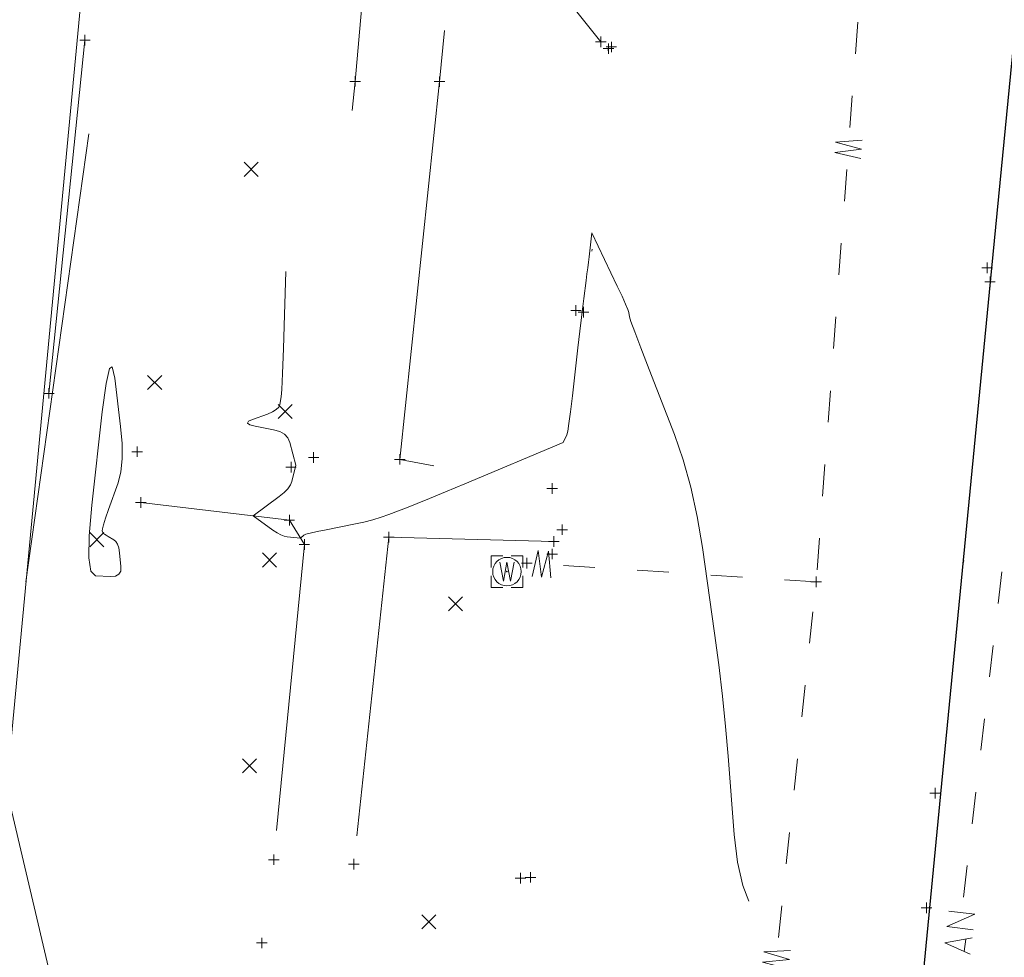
# Model space of a CAD drawing. Extents: x 1620613 to 1693141, y 557269 to 607790.
# Tile 21 of 256: x 1620884 to 1620931, y 607151 to 607196. Entities that reach past the tile are written whole.
import ezdxf

# ---------------------------------------------------------------- set-up
doc = ezdxf.new("R2010")
doc.units = 0
doc.header["$LTSCALE"] = 10
doc.header["$MEASUREMENT"] = 0
for name, pattern in [('DGN Style 1', [4.415544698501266, 0.007346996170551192, -4.408197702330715]), ('DGN Style 3', [10.28579463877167, 7.346996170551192, -2.938798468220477]), ('DGN Style 4', [11.762540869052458, 5.877596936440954, -2.938798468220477, 0.007346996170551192, -2.938798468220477]), ('DGN Style 5', [5.142897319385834, 2.204098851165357, -2.938798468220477])]:
    doc.linetypes.add(name, pattern=pattern)
for name, color, linetype, lineweight in [('BD_X_Building', 241, 'Continuous', 0), ('DT_X_Contour_Major', 132, 'DGN Style 3', 30), ('DT_X_Contour_Minor', 136, 'DGN Style 3', 0), ('PV_X_COP', 4, 'DGN Style 4', 0), ('PV_X_Curb', 120, 'DGN Style 1', 0), ('PV_X_Driveway', 7, 'DGN Style 5', 0), ('PV_X_Walk', 120, 'DGN Style 5', 0), ('SV_X_Random_Point (Construction)', 7, 'Continuous', 0), ('UT_X_Sanitary_Line', 3, 'Continuous', 0), ('UT_X_Water', 133, 'Continuous', 0), ('UT_X_Water_Cells', 133, 'Continuous', 0), ('UT_X_Water_Cells (Construction)', 133, 'Continuous', 0), ('XS_X_Ground_Line', 92, 'DGN Style 3', 13)]:
    doc.layers.add(name, color=color, linetype=linetype, lineweight=lineweight)
doc.layers.add('PM_X_Surveyed_Line', color=1, linetype='Continuous', lineweight=30, plot=False)
doc.layers.add('SV_X_Shot_Marker (Construction)', color=2, linetype='Continuous', lineweight=0, transparency=0.5)

# ---------------------------------------------------------------- blocks, each defined once
blk = doc.blocks.new('SVPT_472')
at = {"layer": 'SV_X_Shot_Marker (Construction)', "transparency": 33554495}
for p, q in [((-0.02499999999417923, 7.275957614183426e-12), (0.02500000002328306, 7.275957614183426e-12)), ((0, 0.02500000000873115), (0, -0.02499999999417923))]:
    blk.add_line(p, q, dxfattribs=at)
blk.add_point((0, 7.275957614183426e-12), dxfattribs=at)
blk = doc.blocks.new('SVPT_473')
at = {"layer": 'SV_X_Shot_Marker (Construction)', "transparency": 33554495}
for p, q in [((-0.02499999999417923, 0), (0.02499999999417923, 0)), ((0, 0.02500000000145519), (0, -0.02499999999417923))]:
    blk.add_line(p, q, dxfattribs=at)
blk.add_point((0, 0), dxfattribs=at)
blk = doc.blocks.new('SVPT_476')
at = {"layer": 'SV_X_Shot_Marker (Construction)', "transparency": 33554495}
for p, q in [((-0.0249999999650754, 7.275957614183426e-12), (0.02500000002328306, 7.275957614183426e-12)), ((2.91038304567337e-11, 0.02500000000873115), (2.91038304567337e-11, -0.02499999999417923))]:
    blk.add_line(p, q, dxfattribs=at)
blk.add_point((2.91038304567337e-11, 7.275957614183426e-12), dxfattribs=at)
blk = doc.blocks.new('SVPT_477')
at = {"layer": 'SV_X_Shot_Marker (Construction)', "transparency": 33554495}
for p, q in [((-0.02499999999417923, 0), (0.02500000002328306, 0)), ((0, 0.02500000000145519), (0, -0.02500000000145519))]:
    blk.add_line(p, q, dxfattribs=at)
blk.add_point((0, 0), dxfattribs=at)
blk = doc.blocks.new('SVPT_478')
at = {"layer": 'SV_X_Shot_Marker (Construction)', "transparency": 33554495}
for p, q in [((-0.02499999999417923, 7.275957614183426e-12), (0.02500000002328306, 7.275957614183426e-12)), ((2.91038304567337e-11, 0.02500000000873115), (2.91038304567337e-11, -0.02499999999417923))]:
    blk.add_line(p, q, dxfattribs=at)
blk.add_point((2.91038304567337e-11, 7.275957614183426e-12), dxfattribs=at)
blk = doc.blocks.new('SVPT_479')
at = {"layer": 'SV_X_Shot_Marker (Construction)', "transparency": 33554495}
for p, q in [((-0.02499999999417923, 0), (0.02500000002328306, 0)), ((2.91038304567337e-11, 0.02500000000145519), (2.91038304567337e-11, -0.02500000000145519))]:
    blk.add_line(p, q, dxfattribs=at)
blk.add_point((2.91038304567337e-11, 0), dxfattribs=at)
blk = doc.blocks.new('SVPT_480')
at = {"layer": 'SV_X_Shot_Marker (Construction)', "transparency": 33554495}
for p, q in [((-0.02499999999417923, 7.275957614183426e-12), (0.02499999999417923, 7.275957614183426e-12)), ((0, 0.02500000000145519), (0, -0.02499999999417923))]:
    blk.add_line(p, q, dxfattribs=at)
blk.add_point((0, 7.275957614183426e-12), dxfattribs=at)
blk = doc.blocks.new('SVPT_481')
at = {"layer": 'SV_X_Shot_Marker (Construction)', "transparency": 33554495}
for p, q in [((-0.02500000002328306, 7.275957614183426e-12), (0.02499999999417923, 7.275957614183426e-12)), ((-2.91038304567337e-11, 0.02500000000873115), (-2.91038304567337e-11, -0.02499999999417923))]:
    blk.add_line(p, q, dxfattribs=at)
blk.add_point((-2.91038304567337e-11, 7.275957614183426e-12), dxfattribs=at)
blk = doc.blocks.new('SVPT_482')
at = {"layer": 'SV_X_Shot_Marker (Construction)', "transparency": 33554495}
for p, q in [((-0.02500000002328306, 7.275957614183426e-12), (0.02499999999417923, 7.275957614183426e-12)), ((-2.91038304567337e-11, 0.02500000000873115), (-2.91038304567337e-11, -0.02499999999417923))]:
    blk.add_line(p, q, dxfattribs=at)
blk.add_point((-2.91038304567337e-11, 7.275957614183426e-12), dxfattribs=at)
blk = doc.blocks.new('SVPT_483')
at = {"layer": 'SV_X_Shot_Marker (Construction)', "transparency": 33554495}
for p, q in [((-0.02499999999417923, 0), (0.02500000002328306, 0)), ((2.91038304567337e-11, 0.02499999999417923), (2.91038304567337e-11, -0.02500000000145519))]:
    blk.add_line(p, q, dxfattribs=at)
blk.add_point((2.91038304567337e-11, 0), dxfattribs=at)
blk = doc.blocks.new('SVPT_484')
at = {"layer": 'SV_X_Shot_Marker (Construction)', "transparency": 33554495}
for p, q in [((-0.02499999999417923, 7.275957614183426e-12), (0.02499999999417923, 7.275957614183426e-12)), ((0, 0.02500000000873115), (0, -0.02499999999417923))]:
    blk.add_line(p, q, dxfattribs=at)
blk.add_point((0, 7.275957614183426e-12), dxfattribs=at)
blk = doc.blocks.new('SVPT_485')
at = {"layer": 'SV_X_Shot_Marker (Construction)', "transparency": 33554495}
for p, q in [((-0.02500000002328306, 0), (0.02499999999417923, 0)), ((0, 0.02500000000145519), (0, -0.02500000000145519))]:
    blk.add_line(p, q, dxfattribs=at)
blk.add_point((0, 0), dxfattribs=at)
blk = doc.blocks.new('SVPT_486')
at = {"layer": 'SV_X_Shot_Marker (Construction)', "transparency": 33554495}
for p, q in [((-0.02499999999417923, 0), (0.02499999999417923, 0)), ((0, 0.02500000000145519), (0, -0.02499999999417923))]:
    blk.add_line(p, q, dxfattribs=at)
blk.add_point((0, 0), dxfattribs=at)
blk = doc.blocks.new('SVPT_487')
at = {"layer": 'SV_X_Shot_Marker (Construction)', "transparency": 33554495}
for p, q in [((-0.02499999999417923, 0), (0.02499999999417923, 0)), ((0, 0.02500000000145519), (0, -0.02499999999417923))]:
    blk.add_line(p, q, dxfattribs=at)
blk.add_point((0, 0), dxfattribs=at)
blk = doc.blocks.new('SVPT_488')
at = {"layer": 'SV_X_Shot_Marker (Construction)', "transparency": 33554495}
for p, q in [((-0.02499999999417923, 7.275957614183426e-12), (0.02499999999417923, 7.275957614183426e-12)), ((0, 0.02500000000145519), (0, -0.02499999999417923))]:
    blk.add_line(p, q, dxfattribs=at)
blk.add_point((0, 7.275957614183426e-12), dxfattribs=at)
blk = doc.blocks.new('SVPT_489')
at = {"layer": 'SV_X_Shot_Marker (Construction)', "transparency": 33554495}
for p, q in [((-0.02499999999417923, 7.275957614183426e-12), (0.02500000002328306, 7.275957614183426e-12)), ((2.91038304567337e-11, 0.02500000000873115), (2.91038304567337e-11, -0.02499999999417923))]:
    blk.add_line(p, q, dxfattribs=at)
blk.add_point((2.91038304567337e-11, 7.275957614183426e-12), dxfattribs=at)
blk = doc.blocks.new('SVPT_490')
at = {"layer": 'SV_X_Shot_Marker (Construction)', "transparency": 33554495}
for p, q in [((-0.02499999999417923, 0), (0.02499999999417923, 0)), ((0, 0.02500000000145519), (0, -0.02500000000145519))]:
    blk.add_line(p, q, dxfattribs=at)
blk.add_point((0, 0), dxfattribs=at)
blk = doc.blocks.new('SVPT_491')
at = {"layer": 'SV_X_Shot_Marker (Construction)', "transparency": 33554495}
for p, q in [((-0.02499999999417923, 7.275957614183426e-12), (0.02499999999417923, 7.275957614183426e-12)), ((0, 0.02500000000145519), (0, -0.02499999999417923))]:
    blk.add_line(p, q, dxfattribs=at)
blk.add_point((0, 7.275957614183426e-12), dxfattribs=at)
blk = doc.blocks.new('SVPT_492')
at = {"layer": 'SV_X_Shot_Marker (Construction)', "transparency": 33554495}
for p, q in [((-0.02499999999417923, 0), (0.02500000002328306, 0)), ((0, 0.02500000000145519), (0, -0.02500000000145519))]:
    blk.add_line(p, q, dxfattribs=at)
blk.add_point((0, 0), dxfattribs=at)
blk = doc.blocks.new('SVPT_493')
at = {"layer": 'SV_X_Shot_Marker (Construction)', "transparency": 33554495}
for p, q in [((-0.02499999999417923, 0), (0.02499999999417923, 0)), ((0, 0.02500000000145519), (0, -0.02499999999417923))]:
    blk.add_line(p, q, dxfattribs=at)
blk.add_point((0, 0), dxfattribs=at)
blk = doc.blocks.new('SVPT_494')
at = {"layer": 'SV_X_Shot_Marker (Construction)', "transparency": 33554495}
for p, q in [((-0.02500000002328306, 0), (0.02499999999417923, 0)), ((0, 0.02500000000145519), (0, -0.02500000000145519))]:
    blk.add_line(p, q, dxfattribs=at)
blk.add_point((0, 0), dxfattribs=at)
blk = doc.blocks.new('SVPT_495')
at = {"layer": 'SV_X_Shot_Marker (Construction)', "transparency": 33554495}
for p, q in [((-0.02499999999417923, 0), (0.02499999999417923, 0)), ((0, 0.02500000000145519), (0, -0.02499999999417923))]:
    blk.add_line(p, q, dxfattribs=at)
blk.add_point((0, 0), dxfattribs=at)
blk = doc.blocks.new('SVPT_499')
at = {"layer": 'SV_X_Shot_Marker (Construction)', "transparency": 33554495}
for p, q in [((-0.02499999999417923, 0), (0.02499999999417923, 0)), ((0, 0.02500000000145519), (0, -0.02500000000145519))]:
    blk.add_line(p, q, dxfattribs=at)
blk.add_point((0, 0), dxfattribs=at)
blk = doc.blocks.new('SVPT_511')
at = {"layer": 'SV_X_Shot_Marker (Construction)', "transparency": 33554495}
for p, q in [((-0.02499999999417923, 7.275957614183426e-12), (0.02499999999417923, 7.275957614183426e-12)), ((0, 0.02500000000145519), (0, -0.02499999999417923))]:
    blk.add_line(p, q, dxfattribs=at)
blk.add_point((0, 7.275957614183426e-12), dxfattribs=at)
blk = doc.blocks.new('SVPT_512')
at = {"layer": 'SV_X_Shot_Marker (Construction)', "transparency": 33554495}
for p, q in [((-0.02499999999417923, 0), (0.02499999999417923, 0)), ((0, 0.02499999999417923), (0, -0.02500000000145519))]:
    blk.add_line(p, q, dxfattribs=at)
blk.add_point((0, 0), dxfattribs=at)
blk = doc.blocks.new('SVPT_525')
at = {"layer": 'SV_X_Shot_Marker (Construction)', "transparency": 33554495}
for p, q in [((-0.02499999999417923, 0), (0.02499999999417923, 0)), ((0, 0.02500000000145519), (0, -0.02499999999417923))]:
    blk.add_line(p, q, dxfattribs=at)
blk.add_point((0, 0), dxfattribs=at)
blk = doc.blocks.new('SVPT_526')
at = {"layer": 'SV_X_Shot_Marker (Construction)', "transparency": 33554495}
for p, q in [((-0.02500000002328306, 0), (0.02499999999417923, 0)), ((-2.91038304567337e-11, 0.02500000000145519), (-2.91038304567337e-11, -0.02500000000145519))]:
    blk.add_line(p, q, dxfattribs=at)
blk.add_point((-2.91038304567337e-11, 0), dxfattribs=at)
blk = doc.blocks.new('X_58')
at = {"layer": 'SV_X_Random_Point (Construction)', "color": 7, "linetype": 'Continuous', "lineweight": 0, "transparency": 33554559}
for p, q in [((-0.03333333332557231, -0.03337499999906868), (0.03333333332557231, 0.03337499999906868)), ((-0.03333333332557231, 0.03337499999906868), (0.03333333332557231, -0.03337499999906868))]:
    blk.add_line(p, q, dxfattribs=at)
blk = doc.blocks.new('X_59')
at = {"layer": 'SV_X_Random_Point (Construction)', "color": 7, "linetype": 'Continuous', "lineweight": 0, "transparency": 33554559}
for p, q in [((-0.03333333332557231, -0.03337500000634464), (0.03333333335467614, 0.03337499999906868)), ((-0.03333333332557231, 0.03337499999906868), (0.03333333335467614, -0.03337500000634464))]:
    blk.add_line(p, q, dxfattribs=at)
blk = doc.blocks.new('WM_4')
at = {"layer": 'UT_X_Water_Cells', "color": 133, "linetype": 'Continuous', "lineweight": 0, "flags": 128}
for points in [[(-0.01999999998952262, 0.07500000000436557), (-0.0749999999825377, 0.07500000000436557), (-0.0749999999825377, 0.02000000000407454)], [(0.07500000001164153, 0.02000000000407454), (0.07500000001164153, 0.07500000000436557), (0.02000000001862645, 0.07500000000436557)], [(-0.03333333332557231, 0.04500000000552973), (-0.01666666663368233, -0.04499999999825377), (2.91038304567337e-11, 0.04500000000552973), (0.01666666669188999, -0.04499999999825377), (0.03333333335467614, 0.04500000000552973)], [(-0.0749999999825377, -0.01999999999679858), (-0.0749999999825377, -0.07499999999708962), (-0.01999999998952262, -0.07499999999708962)], [(0.02000000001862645, -0.07499999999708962), (0.07500000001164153, -0.07499999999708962), (0.07500000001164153, -0.01999999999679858)]]:
    blk.add_lwpolyline(points, dxfattribs=at)
at = {"layer": 'UT_X_Water_Cells', "color": 133, "linetype": 'Continuous', "lineweight": 0}
blk.add_circle((2.91038304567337e-11, 7.275957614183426e-12), 0.0675, dxfattribs=at)
at = {"layer": 'UT_X_Water_Cells (Construction)', "color": 133, "linetype": 'Continuous', "lineweight": 30}
blk.add_point((2.91038304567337e-11, 7.275957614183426e-12), dxfattribs=at)
blk = doc.blocks.new('X_60')
at = {"layer": 'SV_X_Random_Point (Construction)', "color": 7, "linetype": 'Continuous', "lineweight": 0, "transparency": 33554559}
for p, q in [((-0.03333333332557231, -0.03337499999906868), (0.03333333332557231, 0.03337499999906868)), ((-0.03333333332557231, 0.03337499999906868), (0.03333333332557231, -0.03337499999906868))]:
    blk.add_line(p, q, dxfattribs=at)
blk = doc.blocks.new('X_62')
at = {"layer": 'SV_X_Random_Point (Construction)', "color": 7, "linetype": 'Continuous', "lineweight": 0, "transparency": 33554559}
for p, q in [((-0.03333333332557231, -0.03337500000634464), (0.03333333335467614, 0.03337499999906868)), ((-0.03333333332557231, 0.03337499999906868), (0.03333333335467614, -0.03337500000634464))]:
    blk.add_line(p, q, dxfattribs=at)
blk = doc.blocks.new('X_63')
at = {"layer": 'SV_X_Random_Point (Construction)', "color": 7, "linetype": 'Continuous', "lineweight": 0, "transparency": 33554559}
for p, q in [((-0.03333333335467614, -0.03337499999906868), (0.03333333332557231, 0.03337499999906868)), ((-0.03333333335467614, 0.03337499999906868), (0.03333333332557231, -0.03337499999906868))]:
    blk.add_line(p, q, dxfattribs=at)
blk = doc.blocks.new('X_64')
at = {"layer": 'SV_X_Random_Point (Construction)', "color": 7, "linetype": 'Continuous', "lineweight": 0, "transparency": 33554559}
for p, q in [((-0.03333333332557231, -0.03337499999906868), (0.03333333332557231, 0.03337500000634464)), ((-0.03333333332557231, 0.03337500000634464), (0.03333333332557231, -0.03337499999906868))]:
    blk.add_line(p, q, dxfattribs=at)
blk = doc.blocks.new('X_65')
at = {"layer": 'SV_X_Random_Point (Construction)', "color": 7, "linetype": 'Continuous', "lineweight": 0, "transparency": 33554559}
for p, q in [((-0.03333333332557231, -0.03337499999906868), (0.03333333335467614, 0.03337499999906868)), ((-0.03333333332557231, 0.03337499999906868), (0.03333333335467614, -0.03337499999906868))]:
    blk.add_line(p, q, dxfattribs=at)
blk = doc.blocks.new('SVPT_530')
at = {"layer": 'SV_X_Shot_Marker (Construction)', "transparency": 33554495}
for p, q in [((-0.02499999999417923, 7.275957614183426e-12), (0.02499999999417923, 7.275957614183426e-12)), ((0, 0.02500000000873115), (0, -0.02499999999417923))]:
    blk.add_line(p, q, dxfattribs=at)
blk.add_point((0, 7.275957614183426e-12), dxfattribs=at)
blk = doc.blocks.new('SVPT_531')
at = {"layer": 'SV_X_Shot_Marker (Construction)', "transparency": 33554495}
for p, q in [((-0.02499999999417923, 7.275957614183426e-12), (0.02499999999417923, 7.275957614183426e-12)), ((0, 0.02500000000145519), (0, -0.02499999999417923))]:
    blk.add_line(p, q, dxfattribs=at)
blk.add_point((0, 7.275957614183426e-12), dxfattribs=at)
blk = doc.blocks.new('X_67')
at = {"layer": 'SV_X_Random_Point (Construction)', "color": 7, "linetype": 'Continuous', "lineweight": 0, "transparency": 33554559}
for p, q in [((-0.03333333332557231, -0.03337499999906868), (0.03333333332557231, 0.03337500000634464)), ((-0.03333333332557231, 0.03337500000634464), (0.03333333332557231, -0.03337499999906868))]:
    blk.add_line(p, q, dxfattribs=at)
blk = doc.blocks.new('SVPT_532')
at = {"layer": 'SV_X_Shot_Marker (Construction)', "transparency": 33554495}
for p, q in [((-0.02499999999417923, 0), (0.02499999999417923, 0)), ((0, 0.02500000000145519), (0, -0.02500000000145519))]:
    blk.add_line(p, q, dxfattribs=at)
blk.add_point((0, 0), dxfattribs=at)
blk = doc.blocks.new('*U1004')
at = {"layer": 'DT_X_Contour_Major', "elevation": 3.400041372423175, "flags": 128}
blk.add_lwpolyline([(-73.4760161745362, -201.5422360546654), (-73.43903331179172, -200.6457492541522), (-73.4320247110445, -200.4770981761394), (-73.42684870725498, -200.3553535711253), (-73.42350529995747, -200.280515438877), (-73.42199448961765, -200.252583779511), (-73.42040912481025, -200.2406413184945), (-73.41978172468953, -200.2355654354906), (-73.41908854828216, -200.2292946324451), (-73.41832959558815, -200.2218289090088), (-73.4152178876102, -200.1884799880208), (-73.41520410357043, -200.1695437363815), (-73.41687798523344, -200.1312511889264), (-73.42023953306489, -200.0736023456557), (-73.42528874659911, -199.9965972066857), (-73.44100353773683, -199.7654417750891), (-73.40739895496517, -199.2337357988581), (-73.29479911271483, -197.8119844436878), (-73.10320401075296, -195.5001877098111), (-72.8326136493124, -192.2983455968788), (-72.00571233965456, -182.5733727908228), (-71.7352939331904, -179.3613628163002), (-71.54421469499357, -177.0190624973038), (-71.43247462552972, -175.5464718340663), (-71.40007372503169, -174.9435908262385), (-71.41945688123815, -174.4955210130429), (-71.52356855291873, -173.944277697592), (-71.82136620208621, -172.6266001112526), (-72.31284982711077, -170.5424882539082), (-72.99801942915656, -167.6919421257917), (-76.6474115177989, -152.6010468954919), (-76.59790643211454, -151.8556734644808), (-76.58681452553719, -151.6946071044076), (-76.57475527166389, -151.5308537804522), (-76.56172866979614, -151.3644134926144), (-76.54773472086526, -151.1952862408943), (-76.50912772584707, -150.7406976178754), (-76.4911526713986, -150.5141113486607), (-76.4661827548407, -150.1752940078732), (-76.43421797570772, -149.7242455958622), (-76.39525833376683, -149.1609661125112), (-76.28203947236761, -147.509246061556), (-76.24170926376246, -146.9212052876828), (-76.20563278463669, -146.3958730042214), (-76.17381003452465, -145.9332492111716), (-76.14624101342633, -145.5333339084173), (-76.02751095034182, -143.8133823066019), (-77.42951005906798, -144.6775213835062), (-77.76622471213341, -144.8628991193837), (-78.17551191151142, -145.0486870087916), (-78.65737165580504, -145.2348850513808), (-79.2118039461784, -145.4214932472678), (-80.78705344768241, -145.9196619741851), (-81.4317309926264, -146.2671483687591), (-82.18432650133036, -146.9359810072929), (-83.04483997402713, -147.9261598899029), (-84.0132714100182, -149.2376850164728), (-86.73964585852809, -153.1635470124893), (-87.70090387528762, -154.5591397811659), (-88.53989709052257, -155.8015215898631), (-89.25662550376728, -156.8906924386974), (-89.85108911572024, -157.826652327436), (-91.27330567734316, -160.1182640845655), (-91.81985391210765, -161.0357988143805), (-92.39283619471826, -162.0696941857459), (-92.99225252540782, -163.2199501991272), (-93.61810290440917, -164.4865668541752), (-96.60041745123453, -170.668952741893), (-99.37484135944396, -164.4588539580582), (-100.1007688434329, -163.0467818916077), (-101.0895124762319, -161.4720365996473), (-102.3410722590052, -159.7346180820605), (-103.8554481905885, -157.8345263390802), (-108.2442055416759, -152.5507173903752), (-109.7069847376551, -150.7903302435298), (-110.8037543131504, -149.4720255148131), (-111.5345142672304, -148.595803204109), (-111.8992646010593, -148.1616633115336), (-112.3839193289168, -147.5934001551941), (-112.5508237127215, -147.3980794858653), (-112.688045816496, -147.2383148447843), (-112.795585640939, -147.1141062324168), (-112.8734431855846, -147.0254536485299), (-113.167519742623, -146.6947056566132), (-113.2178049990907, -147.0028580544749), (-113.2282581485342, -147.067723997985), (-113.2380667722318, -147.1302565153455), (-113.2472308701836, -147.1904556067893), (-113.2557504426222, -147.2483212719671), (-113.2776099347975, -147.399518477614), (-113.2903491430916, -147.4532872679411), (-113.3121721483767, -147.5011957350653), (-113.3430789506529, -147.543243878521), (-113.38306954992, -147.5794316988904), (-113.5018228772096, -147.6681187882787), (-113.5505775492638, -147.697061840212), (-113.6077765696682, -147.7173756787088), (-113.6734199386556, -147.7290603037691), (-113.7475076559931, -147.7321157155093), (-113.9563340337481, -147.7287578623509), (-114.0443558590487, -147.7490850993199), (-114.1518015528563, -147.8125852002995), (-114.2786711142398, -147.9192581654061), (-114.4249645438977, -148.0691039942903), (-115.1529895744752, -148.8691212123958), (-119.1780144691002, -155.9127798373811), (-119.9636960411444, -157.3075836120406), (-120.5957300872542, -158.4732840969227), (-121.0741166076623, -159.4098812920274), (-121.3988556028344, -160.1173751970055), (-122.0599628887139, -161.6985545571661), (-122.2862834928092, -162.2267255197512), (-122.4694148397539, -162.6253538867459), (-122.6093569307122, -162.8944396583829), (-122.7061097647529, -163.0339828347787), (-123.0568480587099, -163.3829182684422), (-123.0510603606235, -163.4252787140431), (-123.1317196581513, -163.5197417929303), (-123.3761779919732, -163.7849765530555), (-123.7844353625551, -164.2209829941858), (-124.3564917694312, -164.8277611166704), (-127.4082860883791, -168.0578596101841), (-127.7609887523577, -164.7567381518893), (-127.8269915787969, -164.1294293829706), (-127.8738417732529, -163.6622694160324), (-127.901539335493, -163.3552582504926), (-127.9100842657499, -163.2083958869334), (-127.907333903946, -163.0302946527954), (-128.121975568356, -162.9258233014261), (-128.767963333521, -162.7459851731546), (-129.8452971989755, -162.4907802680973), (-131.3539771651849, -162.1602085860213), (-135.9522518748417, -161.1781950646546), (-137.4711683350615, -160.8537796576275), (-138.5792116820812, -160.6170435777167), (-139.2763819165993, -160.4679868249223), (-139.5626790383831, -160.4066093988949), (-139.7783072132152, -160.359842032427), (-139.8524310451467, -160.3685469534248), (-139.9130814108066, -160.4297372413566), (-139.9602583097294, -160.5434128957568), (-139.9939617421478, -160.7095739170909), (-140.119806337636, -161.6074578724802)], dxfattribs=at)
at = {"layer": 'DT_X_Contour_Minor', "transparency": 33554559, "flags": 128}
for points, elevation in [([(-143.1112163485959, -214.7095571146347), (-141.8069607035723, -218.6512052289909), (-141.3404278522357, -219.9497602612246), (-140.4997960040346, -222.1561475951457), (-139.2850651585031, -225.2703672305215), (-137.6962353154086, -229.2924191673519), (-132.9605570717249, -241.2283340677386), (-131.381766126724, -245.1769655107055), (-130.1971519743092, -248.0709236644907), (-129.4067146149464, -249.9102085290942), (-129.0104540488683, -250.6948201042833), (-128.4793282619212, -251.3808865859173), (-128.2471089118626, -251.7051426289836), (-127.9487952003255, -252.1633608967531), (-127.5843871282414, -252.755541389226), (-127.1538846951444, -253.4816841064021), (-124.9906531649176, -257.1829286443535), (-124.5828383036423, -255.9845059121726), (-124.5105129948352, -255.8183027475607), (-124.4683148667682, -255.8333029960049), (-124.4562439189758, -256.029506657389), (-124.474300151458, -256.4069137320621), (-124.6288593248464, -258.5909547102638), (-121.7802245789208, -253.8709092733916), (-121.1805135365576, -252.8664673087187), (-120.6022238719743, -251.8760180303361), (-120.0453555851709, -250.8995614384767), (-119.5099086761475, -249.9370975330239), (-118.1106120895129, -247.389184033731), (-117.5076208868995, -246.3039039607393), (-116.748119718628, -244.95899886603), (-115.8321085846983, -243.3544687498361), (-114.7595874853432, -241.4903136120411), (-111.6908512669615, -236.1730665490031), (-110.6243397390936, -234.1105007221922), (-109.7263573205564, -231.9107385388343), (-108.9969040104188, -229.5737799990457), (-108.4359798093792, -227.09962510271), (-107.1648874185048, -220.3189502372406), (-106.8122109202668, -218.0120544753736), (-106.7075007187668, -216.1768733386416), (-106.850756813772, -214.8134068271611), (-107.2419792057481, -213.9216549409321), (-108.6158606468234, -212.1726027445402), (-109.0798989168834, -211.4246854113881), (-109.4416026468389, -210.4927225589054), (-109.7009718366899, -209.3767141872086), (-109.8580064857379, -208.076660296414), (-110.1403194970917, -204.3644558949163), (-110.2599028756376, -202.9565182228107), (-110.4069182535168, -201.5168585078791), (-110.5813656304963, -200.0454767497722), (-110.7832450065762, -198.5423729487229), (-111.3581660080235, -194.4918000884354), (-111.6029380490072, -193.0180275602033), (-111.9060634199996, -191.6346396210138), (-112.2675421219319, -190.3416362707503), (-112.6873741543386, -189.1390175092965), (-113.884730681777, -186.052546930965), (-114.27939007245, -185.0295189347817), (-114.5653508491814, -184.2752878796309), (-114.7426130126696, -183.7898537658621), (-114.8111765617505, -183.5732165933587), (-114.8490812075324, -183.3539133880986), (-114.8936868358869, -183.2144085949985), (-114.9990752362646, -182.9603716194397), (-115.1652464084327, -182.5918024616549), (-115.3922003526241, -182.1087011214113), (-116.5931452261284, -179.586986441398), (-116.7265281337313, -180.7183706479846), (-116.7566379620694, -180.9704080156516), (-116.789803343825, -181.2416411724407), (-116.8260242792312, -181.5320701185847), (-116.8653007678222, -181.8416948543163), (-116.9741121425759, -182.6929552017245), (-117.0220191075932, -183.0786737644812), (-117.0841314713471, -183.5973841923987), (-117.1604492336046, -184.2490864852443), (-117.2509723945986, -185.0337806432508), (-117.5113080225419, -187.3036208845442), (-117.6013899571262, -188.0578445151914), (-117.6763840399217, -188.618135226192), (-117.7362902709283, -188.9844930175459), (-117.7811086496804, -189.1569178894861), (-117.9550560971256, -189.5090571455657), (-122.6115888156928, -191.4696336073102), (-123.5273166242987, -191.8538283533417), (-124.2788431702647, -192.1661655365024), (-124.8661684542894, -192.4066451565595), (-125.2892924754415, -192.5752672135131), (-126.1986881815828, -192.9291159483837), (-126.5583565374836, -193.0572203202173), (-126.9553148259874, -193.1761468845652), (-127.3895630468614, -193.2858956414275), (-127.8611011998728, -193.3864665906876), (-129.168256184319, -193.6424187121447), (-129.6016665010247, -193.7302551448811), (-129.9215312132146, -193.801800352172), (-130.127850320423, -193.857054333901), (-130.2206238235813, -193.8960170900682), (-130.3886270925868, -194.039830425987), (-131.0181012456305, -193.9756574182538), (-131.1611824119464, -193.9456189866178), (-131.3206512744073, -193.8830064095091), (-131.496507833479, -193.7878196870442), (-131.6887520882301, -193.6600588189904), (-132.6241299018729, -192.987835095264), (-131.3929977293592, -192.0765515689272), (-131.1573826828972, -191.8850769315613), (-130.9781656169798, -191.7012031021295), (-130.8553465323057, -191.5249300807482), (-130.7889254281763, -191.3562578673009), (-130.610555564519, -190.5868560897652), (-130.8863164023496, -189.5079837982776), (-130.97902611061, -189.2975641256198), (-131.1389720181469, -189.1286789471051), (-131.3661541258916, -189.0013282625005), (-131.6605724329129, -188.9155120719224), (-132.5353361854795, -188.7420482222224), (-132.7889532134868, -188.6732592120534), (-132.8937314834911, -188.5969900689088), (-132.8496709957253, -188.5132407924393), (-132.6567717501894, -188.4220113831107), (-131.9439220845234, -188.1687594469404), (-131.7069142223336, -188.068906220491), (-131.5305278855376, -187.9592854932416), (-131.4147630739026, -187.8398972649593), (-131.3596197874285, -187.7107415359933), (-131.2933997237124, -187.3533029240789), (-131.2649459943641, -187.010023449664), (-131.2292498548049, -186.2482639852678), (-131.1863113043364, -185.0680245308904), (-131.1361303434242, -183.4693050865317), (-130.9926579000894, -178.6480799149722), (-130.9878767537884, -176.985066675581), (-131.0811376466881, -175.6119458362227), (-131.272440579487, -174.5287173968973), (-131.5617855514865, -173.7353813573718), (-132.464094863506, -172.0063417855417), (-132.7602129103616, -171.3591942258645), (-132.97183506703, -170.7145312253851), (-133.0989613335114, -170.072352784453), (-133.1415917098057, -169.4326589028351), (-133.1426115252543, -167.7301212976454), (-133.253578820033, -167.1474811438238), (-133.585715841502, -166.6764638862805), (-134.1390225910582, -166.3170695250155), (-134.9134990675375, -166.0692980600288), (-137.2736626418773, -165.5574046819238), (-138.1293992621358, -165.9695607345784), (-138.9264864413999, -167.5899489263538), (-139.6649241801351, -170.4185692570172), (-140.3447124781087, -174.455421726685), (-143.3802091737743, -196.1132749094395)], 3.00004138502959), ([(-139.020956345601, -191.4195645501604), (-138.8878138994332, -190.8984239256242), (-138.8229432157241, -190.2810979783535), (-138.826344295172, -189.5675867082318), (-138.8980171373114, -188.7578901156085), (-139.1801737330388, -186.4704521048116), (-139.2961295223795, -185.9270743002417), (-139.4323794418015, -186.0125193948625), (-139.5889234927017, -186.7267873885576), (-139.765761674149, -188.0698782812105), (-140.2643889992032, -192.4898845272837), (-140.3941346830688, -193.9417173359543), (-140.4094012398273, -194.9822110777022), (-140.3101886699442, -195.6113657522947), (-140.0964969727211, -195.829181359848), (-139.3740136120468, -195.8615708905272), (-139.1401962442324, -195.8412895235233), (-138.9806066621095, -195.7561532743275), (-138.8952448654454, -195.6061621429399), (-138.8841108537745, -195.3913161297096), (-138.9533905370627, -194.7319202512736), (-138.9892856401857, -194.5082262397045), (-139.0450111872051, -194.331691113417), (-139.1205671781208, -194.2023148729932), (-139.2159536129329, -194.1200975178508), (-139.4967580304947, -193.9637297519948), (-139.5906637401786, -193.9083090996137), (-139.6617775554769, -193.8593229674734), (-139.7100994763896, -193.8167713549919), (-139.7356295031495, -193.7806542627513), (-139.7733203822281, -193.6929213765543), (-139.7647779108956, -193.6050030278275), (-139.7108823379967, -193.4070476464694), (-139.6116336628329, -193.0990552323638), (-139.4670318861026, -192.6810257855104), (-139.020956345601, -191.4195645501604)], 2.600041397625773)]:
    blk.add_lwpolyline(points, dxfattribs=dict(at, elevation=elevation))
blk = doc.blocks.new('SVPT_1003')
at = {"layer": 'SV_X_Shot_Marker (Construction)', "transparency": 33554495}
for p, q in [((-0.02499999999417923, 0), (0.02500000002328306, 0)), ((2.91038304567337e-11, 0.02500000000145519), (2.91038304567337e-11, -0.02500000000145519))]:
    blk.add_line(p, q, dxfattribs=at)
blk.add_point((2.91038304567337e-11, 0), dxfattribs=at)
blk = doc.blocks.new('SVPT_1004')
at = {"layer": 'SV_X_Shot_Marker (Construction)', "transparency": 33554495}
for p, q in [((-0.02499999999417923, 0), (0.02500000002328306, 0)), ((2.91038304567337e-11, 0.02500000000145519), (2.91038304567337e-11, -0.02500000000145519))]:
    blk.add_line(p, q, dxfattribs=at)
blk.add_point((2.91038304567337e-11, 0), dxfattribs=at)
blk = doc.blocks.new('SVPT_1005')
at = {"layer": 'SV_X_Shot_Marker (Construction)', "transparency": 33554495}
for p, q in [((-0.02499999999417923, 7.275957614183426e-12), (0.02499999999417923, 7.275957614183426e-12)), ((0, 0.02500000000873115), (0, -0.02499999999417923))]:
    blk.add_line(p, q, dxfattribs=at)
blk.add_point((0, 7.275957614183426e-12), dxfattribs=at)

msp = doc.modelspace()

# ---------------------------------------------------------------- linework, layer by layer
at = {"layer": 'BD_X_Building', "extrusion": (0.0006557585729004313, 0.006406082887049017, 0.9999792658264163), "elevation": 6005.826205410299, "flags": 128}
msp.add_lwpolyline([(1620884.722751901, 607152.1273416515), (1620886.433822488, 607168.8423846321)], dxfattribs=at)
at = {"layer": 'PM_X_Surveyed_Line', "extrusion": (0.6531616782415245, -0.06409822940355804, 0.7545006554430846), "elevation": 1020605.513725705, "flags": 128}
msp.add_lwpolyline([(762734.4415175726, -1171709.344861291), (762710.2611747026, -1171710.17158229), (762685.4787779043, -1171710.479763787), (762663.8953154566, -1171710.578337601), (762641.1573022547, -1171711.145301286), (762616.6546980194, -1171711.478034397), (762591.303088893, -1171711.485589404), (762566.3056551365, -1171711.534400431), (762541.6559533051, -1171711.578955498), (762518.3574970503, -1171711.385161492), (762489.3354896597, -1171710.837168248)], dxfattribs=at)
at = {"layer": 'PV_X_COP', "extrusion": (0.7938706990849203, -0.0791484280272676, 0.6029136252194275), "elevation": 1239386.941335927, "flags": 128}
msp.add_lwpolyline([(764895.0615285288, -935300.3740026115), (764917.5906198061, -935300.8099700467), (764942.2459636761, -935301.2133780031), (764966.7853739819, -935301.2683036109), (764996.5705035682, -935301.1899899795), (765019.8871979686, -935301.0499512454), (765044.4361161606, -935300.6724676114), (765066.2855157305, -935300.2668285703), (765095.2024054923, -935299.7304273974), (765118.8510685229, -935299.4598946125), (765139.3405291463, -935299.1475559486)], dxfattribs=at)
at = {"layer": 'PV_X_Curb', "extrusion": (0.9919668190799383, -0.1008825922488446, 0.07631862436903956), "elevation": 1546716.42440947, "flags": 128}
msp.add_lwpolyline([(768201.7261914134, -117330.1680431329), (768181.3025124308, -117330.3433096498), (768169.6429030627, -117330.4975773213), (768154.9580641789, -117330.5940658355), (768144.3656965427, -117330.7749018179), (768133.1903749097, -117330.9826664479), (768112.3280519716, -117331.3500171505), (768102.2065727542, -117331.4810831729), (768078.7977253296, -117331.7795674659), (768066.1723084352, -117331.898995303), (768055.8269525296, -117331.991173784), (768039.2993659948, -117332.0540785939), (768024.1681972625, -117332.3136006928), (767982.7574225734, -117331.7588907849), (767962.2025232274, -117331.2012565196)], dxfattribs=at)
at = {"layer": 'PV_X_Curb', "extrusion": (-0.927029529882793, 0.09811827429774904, 0.3619241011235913), "elevation": -1442675.252528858, "flags": 128}
msp.add_lwpolyline([(-774428.7178609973, 561240.5944120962), (-774416.2280988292, 561240.4911666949), (-774404.6443179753, 561240.2551409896), (-774389.2231217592, 561240.3778442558), (-774354.7476613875, 561240.0766089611), (-774332.7889289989, 561240.6456615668), (-774312.2630628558, 561241.3704195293)], dxfattribs=at)
at = {"layer": 'PV_X_Driveway', "extrusion": (-0.008680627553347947, -0.05203934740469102, 0.9986073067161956), "elevation": -44616.34237489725, "flags": 128}
msp.add_lwpolyline([(1498915.642996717, 864467.040426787), (1498911.11517657, 864471.1454855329), (1498908.124399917, 864472.914374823), (1498903.621860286, 864473.6062335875), (1498890.436560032, 864473.4242464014)], dxfattribs=at)
at = {"layer": 'PV_X_Walk', "flags": 128}
for points, elevation in [([(1620918.982000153, 607314.6753107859), (1620917.211000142, 607296.8667107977), (1620915.525000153, 607284.3726107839), (1620915.065000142, 607282.214910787), (1620913.285000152, 607274.0197107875), (1620910.543000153, 607264.13221079), (1620907.741000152, 607255.5895107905), (1620906.833000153, 607251.9498107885), (1620903.839000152, 607226.9398107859), (1620902.312000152, 607212.666410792), (1620901.126000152, 607202.643110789), (1620900.268000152, 607192.9127107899), (1620898.299000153, 607175.109310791), (1620897.227000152, 607174.6483107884), (1620889.948000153, 607175.380310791)], 1054.555766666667), ([(1620921.507000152, 607296.5082107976), (1620919.324000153, 607284.193910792), (1620918.888000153, 607282.0920107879), (1620916.884000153, 607273.0829107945), (1620913.947000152, 607262.823310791), (1620911.631000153, 607255.0316107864), (1620911.008000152, 607252.8610107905), (1620907.809000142, 607226.9203107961), (1620905.945000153, 607212.0765107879), (1620905.143000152, 607201.8273107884), (1620904.260000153, 607192.8987107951), (1620902.383000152, 607175.017010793), (1620909.589000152, 607173.6413107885)], 1054.436815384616), ([(1620890.116000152, 607172.979510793), (1620897.148000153, 607172.1387107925), (1620897.858000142, 607170.990910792), (1620896.411000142, 607156.0654107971), (1620895.848000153, 607152.1219107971)], 1053.54528), ([(1620909.666000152, 607171.127110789), (1620901.856000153, 607171.33771079), (1620900.200000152, 607155.8542107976), (1620899.428000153, 607150.9049107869), (1620896.795000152, 607126.059910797), (1620894.371000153, 607101.5978107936), (1620891.789000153, 607078.9943107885), (1620890.524000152, 607069.9163107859)], 1053.8667375)]:
    msp.add_lwpolyline(points, dxfattribs=dict(at, elevation=elevation))
at = {"layer": 'UT_X_Sanitary_Line', "linetype": 'Continuous'}
for p, q in [((1620930.701152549, 607168.1987462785, 1055.252537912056), (1620930.876207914, 607169.688496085, 1055.25360241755)), ((1620930.29269003, 607164.7226633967, 1055.250054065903), (1620930.467745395, 607166.2124132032, 1055.251118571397)), ((1620929.884227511, 607161.2465805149, 1055.24757021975), (1620930.059282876, 607162.7363303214, 1055.248634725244)), ((1620929.475764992, 607157.7704976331, 1055.245086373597), (1620929.650820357, 607159.2602474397, 1055.246150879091)), ((1620929.067302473, 607154.2944147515, 1055.242602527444), (1620929.242357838, 607155.7841645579, 1055.243667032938))]:
    msp.add_line(p, q, dxfattribs=at)
at = {"layer": 'UT_X_Sanitary_Line', "linetype": 'Continuous', "lineweight": 0}
msp.add_line((1620929.164378, 607152.2950742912, 1055.241201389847), (1620929.096602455, 607151.7182933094, 1055.24078924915), dxfattribs=at)
at = {"layer": 'UT_X_Sanitary_Line', "linetype": 'Continuous', "lineweight": 0, "extrusion": (-8.282108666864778e-05, -0.000704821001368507, 0.9999997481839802), "elevation": 493.0601322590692, "flags": 128}
msp.add_lwpolyline([(1620929.596866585, 607153.2475260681), (1620928.355408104, 607153.3934056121), (1620929.683019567, 607153.980701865), (1620928.441561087, 607154.126581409)], dxfattribs=at)
at = {"layer": 'UT_X_Sanitary_Line', "linetype": 'Continuous', "lineweight": 0, "extrusion": (-8.282108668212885e-05, -0.0007048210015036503, 0.9999997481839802), "elevation": 493.0601321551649, "flags": 128}
msp.add_lwpolyline([(1620929.46019355, 607152.0844164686), (1620928.264678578, 607152.6212826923), (1620929.550940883, 607152.8566909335)], dxfattribs=at)
at = {"layer": 'UT_X_Water', "linetype": 'Continuous'}
for p, q in [((1620924.057335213, 607195.7195858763, 1053.918503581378), (1620923.945995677, 607194.2237523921, 1053.90924641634)), ((1620923.797542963, 607192.2293077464, 1053.896903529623), (1620923.686203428, 607190.7334742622, 1053.887646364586)), ((1620923.537750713, 607188.7390296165, 1053.875303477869), (1620923.426411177, 607187.2431961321, 1053.866046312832)), ((1620923.277958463, 607185.2487514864, 1053.853703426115), (1620923.166618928, 607183.7529180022, 1053.844446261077)), ((1620923.018166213, 607181.7584733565, 1053.83210337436), (1620922.906826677, 607180.2626398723, 1053.822846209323)), ((1620922.758373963, 607178.2681952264, 1053.810503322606), (1620922.647034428, 607176.7723617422, 1053.801246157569)), ((1620922.498581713, 607174.7779170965, 1053.788903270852), (1620922.387242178, 607173.2820836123, 1053.779646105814)), ((1620922.238789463, 607171.2876389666, 1053.767303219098), (1620922.127449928, 607169.7918054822, 1053.75804605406)), ((1620911.617043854, 607169.8977954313, 1053.290756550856), (1620910.121650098, 607169.9947932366, 1053.224507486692)), ((1620915.106295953, 607169.6714672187, 1053.445337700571), (1620913.610902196, 607169.7684650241, 1053.379088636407)), ((1620918.595548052, 607169.4451390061, 1053.599918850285), (1620917.100154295, 607169.5421368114, 1053.533669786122)), ((1620922.08480015, 607169.2188107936, 1053.7545), (1620920.589406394, 607169.3158085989, 1053.688250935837)), ((1620921.934776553, 607167.8013532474, 1053.744567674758), (1620921.776902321, 607166.309721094, 1053.734115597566)), ((1620921.566403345, 607164.3208782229, 1053.720179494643), (1620921.408529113, 607162.8292460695, 1053.709727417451)), ((1620921.198030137, 607160.8404031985, 1053.695791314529), (1620921.040155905, 607159.3487710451, 1053.685339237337)), ((1620920.829656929, 607157.359928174, 1053.671403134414), (1620920.671782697, 607155.8682960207, 1053.660951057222)), ((1620920.461283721, 607153.8794531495, 1053.6470149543), (1620920.303409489, 607152.3878209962, 1053.636562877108))]:
    msp.add_line(p, q, dxfattribs=at)
at = {"layer": 'UT_X_Water', "linetype": 'Continuous', "lineweight": 0, "extrusion": (-0.0004580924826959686, -0.006154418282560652, 0.9999809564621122), "elevation": -3425.571130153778, "flags": 128}
msp.add_lwpolyline([(1620924.580468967, 607180.5434053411), (1620923.320031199, 607180.4496351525), (1620924.548324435, 607180.1115555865), (1620923.283503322, 607179.9588967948), (1620924.515443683, 607179.6698149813)], dxfattribs=at)
at = {"layer": 'UT_X_Water', "linetype": 'Continuous', "lineweight": 0, "extrusion": (-0.04407342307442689, 0.002858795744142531, 0.9990242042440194), "elevation": -68651.08578453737, "flags": 128}
msp.add_lwpolyline([(-710814.9482753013, 1576715.767447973), (-710816.1982753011, 1576715.580375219), (-710814.9482753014, 1576715.33440354), (-710816.1982753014, 1576715.088279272), (-710814.9482753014, 1576714.891440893)], dxfattribs=at)
at = {"layer": 'UT_X_Water', "linetype": 'Continuous', "lineweight": 0, "extrusion": (-0.0007334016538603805, -0.006929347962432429, 0.9999757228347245), "elevation": -4342.344809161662, "flags": 128}
msp.add_lwpolyline([(1620921.202592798, 607136.2498195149), (1620919.939845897, 607136.195354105), (1620921.157012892, 607135.8191805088), (1620919.88805055, 607135.705991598), (1620921.110389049, 607135.3786783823)], dxfattribs=at)
at = {"layer": 'XS_X_Ground_Line'}
msp.add_polyline3d([(1620895.902000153, 607261.523010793, 1055.1082), (1620889.382000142, 607213.696010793, 1053.849200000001), (1620888.082000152, 607205.216110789, 1054.017299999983), (1620883.753000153, 607159.4010107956, 1053.486200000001), (1620887.996176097, 607141.3726222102, 1053.0114644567)], dxfattribs=at)

# ---------------------------------------------------------------- block references
at = {"layer": 'DT_X_Contour_Minor', "transparency": 33554559}
msp.add_blockref('*U1004', (1621028.060791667, 607365.3311666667, 1050.599958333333), dxfattribs=at)
at = {"layer": 'SV_X_Random_Point (Construction)', "color": 7, "linetype": 'Continuous', "lineweight": 0, "transparency": 33554559, "xscale": 10, "yscale": 10, "zscale": 10}
for name, p in [('X_67', (1620895.341000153, 607188.74821079, 1053.4042)), ('X_65', (1620890.771000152, 607178.654410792, 1053.249700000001)), ('X_64', (1620896.952000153, 607177.2858107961, 1053.617900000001)), ('X_62', (1620888.034000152, 607171.2138107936, 1053.1523)), ('X_63', (1620896.212000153, 607170.252910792, 1053.534200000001)), ('X_59', (1620905.018000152, 607168.1767107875, 1053.451599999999)), ('X_60', (1620895.267000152, 607160.506310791, 1053.441099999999)), ('X_58', (1620903.748000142, 607153.1277107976, 1053.59))]:
    msp.add_blockref(name, p, dxfattribs=at)
at = {"layer": 'SV_X_Shot_Marker (Construction)', "transparency": 33554495, "xscale": 10, "yscale": 10, "zscale": 10}
for name, p in [('SVPT_531', (1620887.473000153, 607194.8576107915, 1053.196599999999)), ('SVPT_532', (1620911.896000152, 607194.7807107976, 1053.6805)), ('SVPT_473', (1620912.261000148, 607194.4611107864, 1053.777400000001)), ('SVPT_472', (1620912.391000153, 607194.540910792, 1053.686099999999)), ('SVPT_476', (1620900.268000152, 607192.9127107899, 1053.93)), ('SVPT_477', (1620904.260000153, 607192.8987107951, 1053.814599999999)), ('SVPT_525', (1620930.180000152, 607184.088010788, 1053.873900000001)), ('SVPT_512', (1620930.318000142, 607183.4191107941, 1053.898799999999)), ('SVPT_480', (1620910.716000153, 607182.0651107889, 1053.756599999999)), ('SVPT_481', (1620911.073000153, 607181.9844107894, 1053.563200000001)), ('SVPT_530', (1620885.762000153, 607178.1429107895, 1053.304799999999)), ('SVPT_488', (1620889.948000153, 607175.380310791, 1053.557700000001)), ('SVPT_486', (1620898.299000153, 607175.109310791, 1053.711400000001)), ('SVPT_487', (1620897.227000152, 607174.6483107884, 1053.5707)), ('SVPT_478', (1620902.383000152, 607175.017010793, 1053.5792)), ('SVPT_479', (1620909.589000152, 607173.6413107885, 1053.381400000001)), ('SVPT_489', (1620890.116000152, 607172.979510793, 1053.4632)), ('SVPT_490', (1620897.148000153, 607172.1387107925, 1053.644)), ('SVPT_485', (1620901.856000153, 607171.33771079, 1053.550099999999)), ('SVPT_482', (1620910.062000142, 607171.6885107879, 1053.4735)), ('SVPT_491', (1620897.858000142, 607170.990910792, 1053.584400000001)), ('SVPT_484', (1620909.666000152, 607171.127110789, 1053.399400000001)), ('SVPT_483', (1620909.589000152, 607170.5359107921, 1053.467400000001)), ('SVPT_1005', (1620908.39470015, 607170.1068107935, 1053.148)), ('SVPT_1003', (1620922.08480015, 607169.2188107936, 1053.7545)), ('SVPT_1004', (1620922.08480015, 607169.2188107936, 1053.7545)), ('SVPT_526', (1620927.721000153, 607159.211810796, 1053.7792)), ('SVPT_492', (1620896.411000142, 607156.0654107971, 1053.523799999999)), ('SVPT_493', (1620900.200000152, 607155.8542107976, 1053.478700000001)), ('SVPT_494', (1620908.094000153, 607155.1868107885, 1053.549)), ('SVPT_495', (1620908.569000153, 607155.2275107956, 1053.4242)), ('SVPT_511', (1620927.308000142, 607153.7864107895, 1053.758799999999)), ('SVPT_499', (1620895.848000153, 607152.1219107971, 1053.511))]:
    msp.add_blockref(name, p, dxfattribs=at)
at = {"layer": 'UT_X_Water_Cells', "color": 133, "linetype": 'Continuous', "lineweight": 0, "xscale": 10, "yscale": 10, "zscale": 10}
msp.add_blockref('WM_4', (1620907.450000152, 607169.7035107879, 1053.176900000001), dxfattribs=at)

doc.saveas('drawing.dxf')
